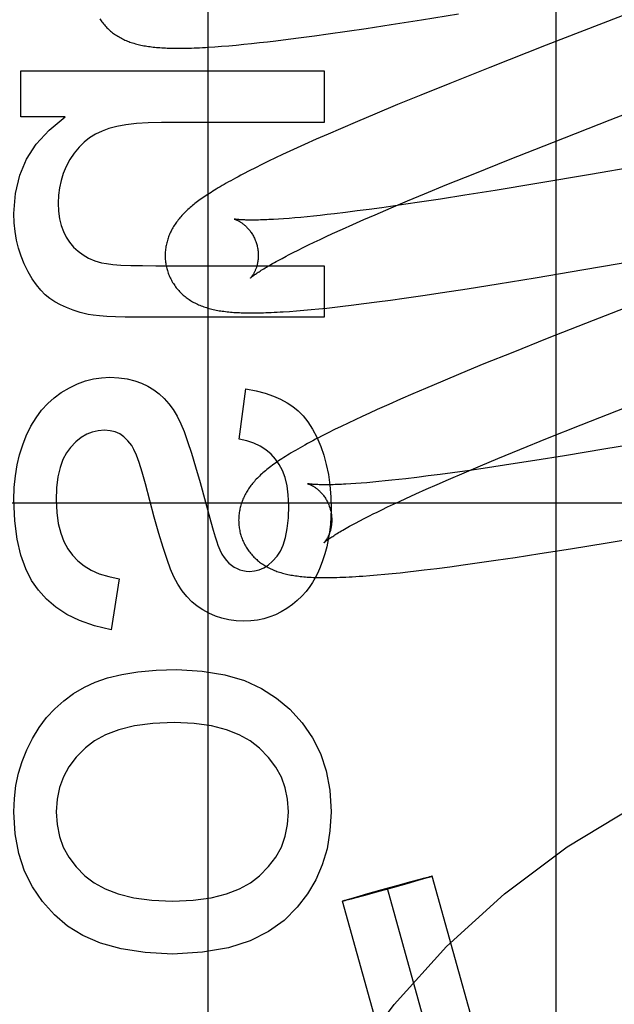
# Model space of a CAD drawing. Header units: inches. Extents: x 0 to 212, y 0 to 138.
# Tile 28 of 80: x 67.464 to 67.591, y 77.149 to 77.36. Entities that reach past the tile are written whole.
import ezdxf

# ---------------------------------------------------------------- set-up
doc = ezdxf.new("R2010")
doc.units = ezdxf.units.IN
doc.header["$LTSCALE"] = 11.6875
doc.header["$MEASUREMENT"] = 0
doc.linetypes.add('HIDDEN', pattern=[0.2, 0.1, -0.1])
doc.layers.add('DEFAULT_2', color=8, linetype='HIDDEN')
doc.layers.add('MAIN_DOOR_ASSEMBLY', color=7, linetype='CONTINUOUS')

msp = doc.modelspace()

# ---------------------------------------------------------------- linework, layer by layer
at = {"layer": 'DEFAULT_2', "color": 8, "linetype": 'HIDDEN'}
for p, q in [((67.57878, 76.95186), (67.57878, 77.55667)), ((67.61643, 77.36996), (67.57664, 77.35454)), ((67.54329, 77.35897), (67.54987, 77.36002)), ((67.54987, 77.36002), (67.55777, 77.36131)), ((67.52982, 77.35697), (67.53384, 77.35755)), ((67.53384, 77.35755), (67.53797, 77.35816)), ((67.53797, 77.35816), (67.54329, 77.35897)), ((67.51675, 77.35528), (67.51852, 77.35549)), ((67.51852, 77.35549), (67.52123, 77.35582)), ((67.52123, 77.35582), (67.52402, 77.35618)), ((67.52402, 77.35618), (67.52688, 77.35656)), ((67.52688, 77.35656), (67.52982, 77.35697)), ((67.50544, 77.3542), (67.5069, 77.35431)), ((67.5069, 77.35431), (67.50845, 77.35444)), ((67.50845, 77.35444), (67.51005, 77.35458)), ((67.51005, 77.35458), (67.51167, 77.35474)), ((67.51167, 77.35474), (67.51333, 77.35491)), ((67.51333, 77.35491), (67.51502, 77.35509)), ((67.51502, 77.35509), (67.51675, 77.35528)), ((67.57664, 77.35454), (67.56452, 77.34977)), ((67.59033, 77.33851), (67.62676, 77.35262)), ((67.56452, 77.34977), (67.55595, 77.34636)), ((67.46376, 77.33914), (67.46376, 77.34903)), ((67.46376, 77.34903), (67.52896, 77.34903)), ((67.52896, 77.34903), (67.52896, 77.33798)), ((67.55595, 77.34636), (67.54973, 77.34385)), ((67.54973, 77.34385), (67.5447, 77.34179)), ((67.5447, 77.34179), (67.53983, 77.33977)), ((67.47334, 77.33914), (67.46376, 77.33914)), ((67.53983, 77.33977), (67.53607, 77.33818)), ((67.57817, 77.33376), (67.59033, 77.33851)), ((67.52896, 77.33798), (67.49402, 77.33798)), ((67.53243, 77.33663), (67.52978, 77.33548)), ((67.53607, 77.33818), (67.53243, 77.33663)), ((67.52721, 77.33435), (67.52472, 77.33323)), ((67.52978, 77.33548), (67.52721, 77.33435)), ((67.5231, 77.3325), (67.52153, 77.33178)), ((67.52472, 77.33323), (67.5231, 77.3325)), ((67.56851, 77.32995), (67.57817, 77.33376)), ((67.51849, 77.33035), (67.51701, 77.32964)), ((67.51999, 77.33106), (67.51849, 77.33035)), ((67.52153, 77.33178), (67.51999, 77.33106)), ((67.51416, 77.32824), (67.51283, 77.32757)), ((67.51555, 77.32894), (67.51416, 77.32824)), ((67.51701, 77.32964), (67.51555, 77.32894)), ((67.56126, 77.32705), (67.56851, 77.32995)), ((67.60264, 77.32969), (67.58613, 77.32682)), ((67.51283, 77.32757), (67.5116, 77.32694)), ((67.55529, 77.32462), (67.56126, 77.32705)), ((67.58613, 77.32682), (67.57459, 77.32486)), ((67.55051, 77.32266), (67.55529, 77.32462)), ((67.57459, 77.32486), (67.56564, 77.32338)), ((67.54683, 77.32112), (67.55051, 77.32266)), ((67.55916, 77.32234), (67.55394, 77.32153)), ((67.56564, 77.32338), (67.55916, 77.32234)), ((67.54132, 77.31968), (67.53863, 77.31931)), ((67.5399, 77.31817), (67.54329, 77.31963)), ((67.54504, 77.3202), (67.54132, 77.31968)), ((67.54329, 77.31963), (67.54683, 77.32112)), ((67.54892, 77.32077), (67.54504, 77.3202)), ((67.55394, 77.32153), (67.54892, 77.32077)), ((67.5214, 77.31739), (67.52023, 77.3173)), ((67.52263, 77.31749), (67.5214, 77.31739)), ((67.52392, 77.3176), (67.52263, 77.31749)), ((67.52525, 77.31773), (67.52392, 77.3176)), ((67.52665, 77.31787), (67.52525, 77.31773)), ((67.52809, 77.31802), (67.52665, 77.31787)), ((67.52958, 77.31819), (67.52809, 77.31802)), ((67.53112, 77.31836), (67.52958, 77.31819)), ((67.53352, 77.31865), (67.53112, 77.31836)), ((67.53603, 77.31897), (67.53352, 77.31865)), ((67.53863, 77.31931), (67.53603, 77.31897)), ((67.53746, 77.31712), (67.5399, 77.31817)), ((67.52023, 77.3173), (67.51911, 77.31722)), ((67.53288, 77.31508), (67.53512, 77.31608)), ((67.53512, 77.31608), (67.53746, 77.31712)), ((67.52807, 77.31286), (67.52938, 77.31348)), ((67.52938, 77.31348), (67.53075, 77.31411)), ((67.53075, 77.31411), (67.53288, 77.31508)), ((67.52332, 77.31057), (67.52443, 77.31112)), ((67.52443, 77.31112), (67.52559, 77.31168)), ((67.52559, 77.31168), (67.5268, 77.31227)), ((67.5268, 77.31227), (67.52807, 77.31286)), ((67.52127, 77.30953), (67.52227, 77.31004)), ((67.52227, 77.31004), (67.52332, 77.31057)), ((67.58473, 77.30639), (67.60613, 77.3101)), ((67.4928, 77.30722), (67.52896, 77.30722)), ((67.52896, 77.30722), (67.52896, 77.29617)), ((67.57424, 77.30463), (67.58473, 77.30639)), ((67.55968, 77.30228), (67.5663, 77.30333)), ((67.5663, 77.30333), (67.57424, 77.30463)), ((67.6057, 77.3029), (67.58668, 77.29549)), ((67.54611, 77.30025), (67.55016, 77.30083)), ((67.55016, 77.30083), (67.55432, 77.30145)), ((67.55432, 77.30145), (67.55968, 77.30228)), ((67.5312, 77.29834), (67.53294, 77.29854)), ((67.53294, 77.29854), (67.53472, 77.29875)), ((67.53472, 77.29875), (67.53745, 77.29909)), ((67.53745, 77.29909), (67.54027, 77.29945)), ((67.54027, 77.29945), (67.54315, 77.29984)), ((67.54315, 77.29984), (67.54611, 77.30025)), ((67.52152, 77.29743), (67.523, 77.29755)), ((67.523, 77.29755), (67.52456, 77.29768)), ((67.52456, 77.29768), (67.52617, 77.29782)), ((67.52617, 77.29782), (67.52782, 77.29798)), ((67.52782, 77.29798), (67.5295, 77.29815)), ((67.5295, 77.29815), (67.5312, 77.29834)), ((67.52896, 77.29617), (67.48856, 77.29617)), ((67.58668, 77.29549), (67.57685, 77.29161)), ((67.57685, 77.29161), (67.56943, 77.28864)), ((67.56943, 77.28864), (67.56326, 77.28614)), ((67.56326, 77.28614), (67.5583, 77.28409)), ((67.5583, 77.28409), (67.55445, 77.28249)), ((67.55445, 77.28249), (67.55071, 77.28091)), ((67.51066, 77.27002), (67.51214, 77.28082)), ((67.548, 77.27974), (67.54535, 77.27859)), ((67.55071, 77.28091), (67.548, 77.27974)), ((67.54279, 77.27746), (67.5403, 77.27635)), ((67.54535, 77.27859), (67.54279, 77.27746)), ((67.53868, 77.27561), (67.53711, 77.27489)), ((67.5403, 77.27635), (67.53868, 77.27561)), ((67.58416, 77.2731), (67.59381, 77.27691)), ((67.53407, 77.27347), (67.53261, 77.27276)), ((67.53557, 77.27417), (67.53407, 77.27347)), ((67.53711, 77.27489), (67.53557, 77.27417)), ((67.57693, 77.27021), (67.58416, 77.2731)), ((67.52976, 77.27136), (67.52839, 77.27066)), ((67.53117, 77.27206), (67.52976, 77.27136)), ((67.53261, 77.27276), (67.53117, 77.27206)), ((67.57097, 77.26779), (67.57693, 77.27021)), ((67.59973, 77.26966), (67.58944, 77.26791)), ((67.5662, 77.26583), (67.57097, 77.26779)), ((67.58944, 77.26791), (67.58057, 77.26645)), ((67.56253, 77.2643), (67.5662, 77.26583)), ((67.569, 77.26462), (67.56402, 77.26388)), ((67.57416, 77.26543), (67.569, 77.26462)), ((67.58057, 77.26645), (67.57416, 77.26543)), ((67.55386, 77.26244), (67.55129, 77.26211)), ((67.55652, 77.2628), (67.55386, 77.26244)), ((67.55562, 77.26135), (67.559, 77.2628)), ((67.5602, 77.26332), (67.55652, 77.2628)), ((67.559, 77.2628), (67.56253, 77.2643)), ((67.56402, 77.26388), (67.5602, 77.26332)), ((67.50228, 77.26074), (67.50459, 77.2523)), ((67.53573, 77.26049), (67.53464, 77.26041)), ((67.53689, 77.26057), (67.53573, 77.26049)), ((67.5381, 77.26067), (67.53689, 77.26057)), ((67.53936, 77.26078), (67.5381, 77.26067)), ((67.54068, 77.2609), (67.53936, 77.26078)), ((67.54205, 77.26104), (67.54068, 77.2609)), ((67.54347, 77.26119), (67.54205, 77.26104)), ((67.54494, 77.26135), (67.54347, 77.26119)), ((67.54646, 77.26152), (67.54494, 77.26135)), ((67.54882, 77.2618), (67.54646, 77.26152)), ((67.55129, 77.26211), (67.54882, 77.2618)), ((67.55319, 77.2603), (67.55562, 77.26135)), ((67.54649, 77.2573), (67.54862, 77.25827)), ((67.54862, 77.25827), (67.55086, 77.25927)), ((67.55086, 77.25927), (67.55319, 77.2603)), ((67.92898, 77.25627), (67.42898, 77.25627)), ((67.54382, 77.25606), (67.54513, 77.25667)), ((67.54513, 77.25667), (67.54649, 77.2573)), ((67.54019, 77.25431), (67.54135, 77.25488)), ((67.54135, 77.25488), (67.54256, 77.25546)), ((67.54256, 77.25546), (67.54382, 77.25606)), ((67.53566, 77.252), (67.53657, 77.25248)), ((67.53657, 77.25248), (67.53753, 77.25298)), ((67.53753, 77.25298), (67.53855, 77.2535)), ((67.58185, 77.2465), (67.58975, 77.24779)), ((67.58975, 77.24779), (67.60019, 77.24954)), ((67.57526, 77.24545), (67.58185, 77.2465)), ((67.55882, 77.24303), (67.56176, 77.24344)), ((67.56176, 77.24344), (67.56579, 77.24402)), ((67.56579, 77.24402), (67.56993, 77.24463)), ((67.56993, 77.24463), (67.57526, 77.24545)), ((67.54357, 77.24119), (67.54523, 77.24136)), ((67.54523, 77.24136), (67.54692, 77.24154)), ((67.54692, 77.24154), (67.54866, 77.24174)), ((67.54866, 77.24174), (67.55043, 77.24195)), ((67.55043, 77.24195), (67.55315, 77.24228)), ((67.55315, 77.24228), (67.55595, 77.24264)), ((67.55595, 77.24264), (67.55882, 77.24303)), ((67.48494, 77.24006), (67.48322, 77.22913)), ((67.53877, 77.24075), (67.54035, 77.24088)), ((67.54035, 77.24088), (67.54195, 77.24103)), ((67.54195, 77.24103), (67.54357, 77.24119)), ((67.55028, 77.1758), (67.55087, 77.17595)), ((67.55111, 77.1759), (67.55057, 77.17574)), ((67.55087, 77.17595), (67.55127, 77.17605)), ((67.55138, 77.17598), (67.55111, 77.1759)), ((67.55127, 77.17605), (67.55152, 77.17611)), ((67.55161, 77.17605), (67.55138, 77.17598)), ((67.55152, 77.17611), (67.55166, 77.17615)), ((67.55175, 77.1761), (67.55161, 77.17605)), ((67.55186, 77.17613), (67.55175, 77.1761)), ((67.59098, 77.03655), (67.55214, 77.17624)), ((67.54362, 77.17375), (67.54019, 77.1728)), ((67.5414, 77.17338), (67.54483, 77.17433)), ((67.54672, 77.17462), (67.54362, 77.17375)), ((67.54483, 77.17433), (67.54761, 77.17509)), ((67.54837, 77.17509), (67.54672, 77.17462)), ((67.54761, 77.17509), (67.5493, 77.17554)), ((67.54979, 77.1755), (67.54837, 77.17509)), ((67.5493, 77.17554), (67.55028, 77.1758)), ((67.55057, 77.17574), (67.54979, 77.1755)), ((67.53445, 77.17139), (67.53523, 77.17162)), ((67.53523, 77.17162), (67.53665, 77.17204)), ((67.53741, 77.17204), (67.53572, 77.17159)), ((67.53665, 77.17204), (67.5383, 77.17251)), ((67.54019, 77.1728), (67.53741, 77.17204)), ((67.5383, 77.17251), (67.5414, 77.17338)), ((67.58135, 77.03388), (67.54251, 77.17356)), ((67.57172, 77.0312), (67.53288, 77.17089)), ((67.53316, 77.171), (67.53327, 77.17103)), ((67.53327, 77.17103), (67.5334, 77.17108)), ((67.5335, 77.17102), (67.53336, 77.17098)), ((67.5334, 77.17108), (67.53364, 77.17115)), ((67.53375, 77.17108), (67.5335, 77.17102)), ((67.53364, 77.17115), (67.53391, 77.17123)), ((67.53415, 77.17118), (67.53375, 77.17108)), ((67.53391, 77.17123), (67.53445, 77.17139)), ((67.53473, 77.17133), (67.53415, 77.17118)), ((67.53572, 77.17159), (67.53473, 77.17133))]:
    msp.add_line(p, q, dxfattribs=at)
for points in [[(67.48074, 77.36021), (67.48089, 77.35998), (67.48105, 77.35975), (67.48121, 77.35953), (67.48137, 77.35931), (67.48155, 77.3591), (67.48172, 77.35889), (67.4819, 77.35869), (67.48209, 77.35849), (67.48227, 77.35829), (67.48247, 77.3581), (67.48266, 77.35792), (67.48286, 77.35774), (67.48307, 77.35756), (67.48328, 77.35739), (67.48349, 77.35723), (67.4837, 77.35707), (67.48393, 77.35691), (67.48415, 77.35675), (67.48439, 77.3566), (67.48462, 77.35645), (67.48487, 77.35631), (67.48511, 77.35617), (67.48537, 77.35604), (67.48562, 77.35591), (67.48588, 77.35578), (67.48614, 77.35566), (67.48641, 77.35555), (67.48668, 77.35544), (67.48695, 77.35533), (67.48723, 77.35523), (67.48751, 77.35513), (67.4878, 77.35504), (67.48808, 77.35495), (67.48838, 77.35487), (67.48868, 77.35478), (67.48898, 77.35471), (67.48928, 77.35464), (67.48959, 77.35457), (67.4899, 77.3545), (67.49022, 77.35444), (67.49054, 77.35439), (67.49087, 77.35433), (67.4912, 77.35428), (67.49153, 77.35424), (67.49187, 77.35419), (67.49222, 77.35415), (67.49257, 77.35411), (67.49293, 77.35408), (67.49329, 77.35405), (67.49366, 77.35402), (67.49404, 77.354), (67.49443, 77.35397), (67.49483, 77.35395), (67.49523, 77.35394), (67.49565, 77.35392), (67.49607, 77.35391), (67.49651, 77.3539), (67.49695, 77.3539), (67.49741, 77.35389), (67.49788, 77.35389), (67.49837, 77.3539), (67.49886, 77.3539), (67.49937, 77.35391), (67.4999, 77.35393), (67.50044, 77.35394), (67.501, 77.35396), (67.50158, 77.35398), (67.50217, 77.35401), (67.50279, 77.35404), (67.50342, 77.35408), (67.50407, 77.35411), (67.50544, 77.3542)], [(67.46229, 77.31845), (67.46263, 77.32275), (67.46354, 77.32665), (67.46499, 77.33011), (67.46707, 77.33329), (67.46986, 77.33631), (67.47334, 77.33914)], [(67.49402, 77.33798), (67.49116, 77.33791), (67.48861, 77.33775), (67.48636, 77.33747), (67.48441, 77.33711), (67.4827, 77.33666), (67.48126, 77.33613)], [(67.48126, 77.33613), (67.47985, 77.33546), (67.47855, 77.33465), (67.47737, 77.33373), (67.47629, 77.33266), (67.47527, 77.33141), (67.47433, 77.32999)], [(67.47433, 77.32999), (67.47355, 77.32851), (67.47291, 77.32701), (67.47243, 77.32551), (67.47208, 77.32397), (67.47187, 77.32235), (67.4718, 77.32066)], [(67.5116, 77.32694), (67.51101, 77.32663), (67.51045, 77.32633), (67.5099, 77.32604), (67.50938, 77.32575), (67.50887, 77.32547), (67.50838, 77.3252), (67.50791, 77.32493), (67.50745, 77.32467), (67.50701, 77.32442), (67.50658, 77.32417), (67.50617, 77.32392), (67.50577, 77.32368), (67.50538, 77.32344), (67.505, 77.32321), (67.50464, 77.32297), (67.50428, 77.32275), (67.50393, 77.32252), (67.5036, 77.3223), (67.50327, 77.32208), (67.50295, 77.32186), (67.50264, 77.32164), (67.50233, 77.32142), (67.50204, 77.32121), (67.50175, 77.32099), (67.50147, 77.32078), (67.50119, 77.32057), (67.50093, 77.32036), (67.50066, 77.32014), (67.50041, 77.31993), (67.50016, 77.31972)], [(67.4718, 77.32066), (67.47189, 77.31892), (67.47211, 77.31731), (67.47247, 77.31587), (67.47295, 77.31456), (67.47354, 77.31337), (67.47424, 77.3123)], [(67.50016, 77.31972), (67.49991, 77.3195), (67.49967, 77.31929), (67.49944, 77.31907), (67.49921, 77.31885), (67.49899, 77.31863), (67.49877, 77.31841), (67.49856, 77.31819), (67.49835, 77.31797), (67.49815, 77.31774), (67.49795, 77.31751), (67.49776, 77.31728), (67.49758, 77.31705), (67.4974, 77.31682), (67.49723, 77.31659), (67.49706, 77.31635), (67.4969, 77.31612), (67.49674, 77.31588), (67.49659, 77.31563), (67.49644, 77.31539), (67.4963, 77.31514), (67.49617, 77.31489), (67.49604, 77.31465), (67.49592, 77.3144), (67.49581, 77.31415), (67.4957, 77.3139), (67.4956, 77.31365), (67.4955, 77.3134), (67.49541, 77.31314), (67.49533, 77.31289), (67.49525, 77.31263), (67.49518, 77.31237), (67.49511, 77.31211), (67.49505, 77.31185), (67.495, 77.31158), (67.49495, 77.31132), (67.4949, 77.31105), (67.49487, 77.31078), (67.49484, 77.3105), (67.49481, 77.31023), (67.4948, 77.30996), (67.49479, 77.30968), (67.49478, 77.30941), (67.49479, 77.30913), (67.4948, 77.30885), (67.49481, 77.30858), (67.49484, 77.3083), (67.49487, 77.30802), (67.49491, 77.30775), (67.49495, 77.30747), (67.495, 77.3072), (67.49506, 77.30692), (67.49513, 77.30665), (67.49519, 77.30642)], [(67.4645, 77.30765), (67.46384, 77.30928), (67.46329, 77.31097), (67.46286, 77.31272), (67.46255, 77.31455), (67.46236, 77.31646), (67.46229, 77.31845)], [(67.50962, 77.31724), (67.50961, 77.31725), (67.50959, 77.31725), (67.5096, 77.31725), (67.50961, 77.31724), (67.50964, 77.31724), (67.50967, 77.31723), (67.5097, 77.31722), (67.50975, 77.3172), (67.5098, 77.31719), (67.50985, 77.31716), (67.50991, 77.31714), (67.50998, 77.31711), (67.51005, 77.31708), (67.51013, 77.31705), (67.51021, 77.31701), (67.5103, 77.31697), (67.51039, 77.31693), (67.51048, 77.31688), (67.51058, 77.31683), (67.51068, 77.31677), (67.51078, 77.31671), (67.51089, 77.31665), (67.511, 77.31658), (67.51111, 77.3165), (67.51123, 77.31642), (67.51135, 77.31634), (67.51147, 77.31625), (67.51159, 77.31615), (67.51171, 77.31605), (67.51184, 77.31595), (67.51197, 77.31583), (67.5121, 77.31571), (67.51223, 77.31559), (67.51236, 77.31546), (67.51249, 77.31532), (67.51262, 77.31517), (67.51275, 77.31502), (67.51288, 77.31486), (67.51301, 77.3147), (67.51314, 77.31452), (67.51327, 77.31434), (67.51339, 77.31416), (67.51351, 77.31396), (67.51363, 77.31376), (67.51374, 77.31356), (67.51385, 77.31335), (67.51396, 77.31313), (67.51406, 77.31291), (67.51415, 77.31269), (67.51424, 77.31246), (67.51432, 77.31222), (67.5144, 77.31199), (67.51446, 77.31178)], [(67.51911, 77.31722), (67.51806, 77.31716), (67.51755, 77.31713), (67.51706, 77.31711), (67.51659, 77.31708), (67.51613, 77.31707), (67.51569, 77.31705), (67.51526, 77.31704), (67.51485, 77.31703), (67.51445, 77.31702), (67.51408, 77.31701), (67.51371, 77.31701), (67.51337, 77.31701), (67.51304, 77.31701), (67.51272, 77.31702), (67.51242, 77.31702), (67.51214, 77.31703), (67.51188, 77.31704), (67.51163, 77.31705), (67.51139, 77.31706), (67.51118, 77.31707), (67.51097, 77.31709), (67.51079, 77.3171), (67.51062, 77.31711), (67.51046, 77.31713), (67.51032, 77.31714), (67.51019, 77.31716), (67.51007, 77.31717), (67.50997, 77.31718), (67.50989, 77.3172), (67.50981, 77.31721), (67.50975, 77.31722), (67.5097, 77.31723), (67.50966, 77.31724), (67.50963, 77.31724), (67.50962, 77.31724)], [(67.47424, 77.3123), (67.47513, 77.31124), (67.4761, 77.31032), (67.47716, 77.30953), (67.47834, 77.30886), (67.47966, 77.30831), (67.48113, 77.30787)], [(67.51446, 77.31178), (67.51451, 77.31157), (67.51457, 77.31133), (67.51462, 77.31108), (67.51466, 77.31084), (67.5147, 77.3106), (67.51473, 77.31036), (67.51475, 77.31012), (67.51477, 77.30988), (67.51477, 77.30965), (67.51478, 77.30942), (67.51477, 77.30919), (67.51476, 77.30897), (67.51475, 77.30875), (67.51473, 77.30853), (67.5147, 77.30832), (67.51467, 77.30812), (67.51464, 77.30792), (67.5146, 77.30773), (67.51456, 77.30754), (67.51451, 77.30736), (67.51447, 77.30719), (67.51442, 77.30702), (67.51437, 77.30686), (67.51431, 77.3067), (67.51426, 77.30655), (67.5142, 77.30641), (67.51415, 77.30627), (67.51409, 77.30613), (67.51403, 77.30601), (67.51397, 77.30588), (67.51391, 77.30577), (67.51386, 77.30566), (67.5138, 77.30555), (67.51374, 77.30545), (67.51368, 77.30536), (67.51363, 77.30527), (67.51358, 77.30518), (67.51352, 77.3051), (67.51347, 77.30503), (67.51342, 77.30496), (67.51338, 77.3049), (67.51333, 77.30484), (67.51329, 77.30479), (67.51326, 77.30474), (67.51322, 77.3047), (67.51319, 77.30467), (67.51317, 77.30464), (67.51315, 77.30461), (67.51313, 77.3046), (67.51312, 77.30459), (67.51312, 77.30458)], [(67.51989, 77.3088), (67.52079, 77.30928), (67.52127, 77.30953)], [(67.47002, 77.30022), (67.46903, 77.30101), (67.46806, 77.30198), (67.46712, 77.30311), (67.46621, 77.30442), (67.46533, 77.30594), (67.4645, 77.30765)], [(67.48113, 77.30787), (67.48217, 77.30767), (67.48357, 77.30751), (67.48529, 77.30738), (67.48739, 77.30729), (67.4899, 77.30724), (67.4928, 77.30722)], [(67.51312, 77.30458), (67.51312, 77.30459), (67.51314, 77.30461), (67.51316, 77.30463), (67.51319, 77.30465), (67.51323, 77.30469), (67.51328, 77.30473), (67.51334, 77.30478), (67.51341, 77.30484), (67.51349, 77.3049), (67.51358, 77.30497), (67.51368, 77.30505), (67.5138, 77.30514), (67.51392, 77.30523), (67.51406, 77.30533), (67.51422, 77.30544), (67.51438, 77.30555), (67.51456, 77.30568), (67.51476, 77.30581), (67.51497, 77.30595), (67.51519, 77.30609), (67.51543, 77.30624), (67.51568, 77.3064), (67.51595, 77.30657), (67.51623, 77.30674), (67.51653, 77.30692), (67.51684, 77.3071), (67.51717, 77.3073), (67.51751, 77.30749), (67.51787, 77.3077), (67.51825, 77.30791), (67.51863, 77.30812), (67.51904, 77.30834), (67.51945, 77.30857), (67.51989, 77.3088)], [(67.49519, 77.30642), (67.49526, 77.30619), (67.49534, 77.30593), (67.49543, 77.30566), (67.49553, 77.3054), (67.49563, 77.30514), (67.49574, 77.30488), (67.49586, 77.30463), (67.49598, 77.30438), (67.49611, 77.30413), (67.49625, 77.30388), (67.49639, 77.30364), (67.49654, 77.30341), (67.49669, 77.30318), (67.49684, 77.30295), (67.49701, 77.30273), (67.49717, 77.30251), (67.49735, 77.3023), (67.49752, 77.30209), (67.4977, 77.30188), (67.49789, 77.30168), (67.49808, 77.30149), (67.49827, 77.3013), (67.49847, 77.30111), (67.49867, 77.30093), (67.49888, 77.30076), (67.49909, 77.30059), (67.4993, 77.30042), (67.49952, 77.30026), (67.49974, 77.3001), (67.49997, 77.29995), (67.5002, 77.29979), (67.50044, 77.29965), (67.50069, 77.2995), (67.50093, 77.29936), (67.50119, 77.29923), (67.50144, 77.2991), (67.5017, 77.29898), (67.50197, 77.29886), (67.50223, 77.29874), (67.50251, 77.29863), (67.50278, 77.29853), (67.50306, 77.29842), (67.50334, 77.29833), (67.50363, 77.29823), (67.50392, 77.29815), (67.50422, 77.29806), (67.50452, 77.29798), (67.50482, 77.29791), (67.50512, 77.29783), (67.50544, 77.29777), (67.50575, 77.2977), (67.50607, 77.29764), (67.50639, 77.29758), (67.50672, 77.29753), (67.50705, 77.29748), (67.50739, 77.29744), (67.50773, 77.29739), (67.50808, 77.29735), (67.50844, 77.29732), (67.5088, 77.29728), (67.50916, 77.29725), (67.50954, 77.29722), (67.50992, 77.2972), (67.51032, 77.29718), (67.51072, 77.29716), (67.51113, 77.29714), (67.51155, 77.29713), (67.51198, 77.29712), (67.51242, 77.29711), (67.51287, 77.2971), (67.51333, 77.2971), (67.51381, 77.2971), (67.5143, 77.29711), (67.51481, 77.29711), (67.51533, 77.29713), (67.51587, 77.29714), (67.51642, 77.29716), (67.51699, 77.29718), (67.51758, 77.2972), (67.51819, 77.29723), (67.51881, 77.29726), (67.51946, 77.2973), (67.52012, 77.29734), (67.52152, 77.29743)], [(67.47824, 77.29679), (67.47655, 77.2972), (67.475, 77.29768), (67.47358, 77.29823), (67.47228, 77.29884), (67.47109, 77.2995), (67.47002, 77.30022)], [(67.48856, 77.29617), (67.48619, 77.29619), (67.48409, 77.29624), (67.48227, 77.29633), (67.48069, 77.29645), (67.47935, 77.2966), (67.47824, 77.29679)], [(67.47248, 77.28002), (67.47421, 77.28105), (67.47594, 77.28188), (67.47766, 77.2825), (67.47939, 77.28293), (67.48114, 77.28319), (67.48291, 77.28328)], [(67.48291, 77.28328), (67.48485, 77.28318), (67.48663, 77.28294), (67.48824, 77.28255), (67.48972, 77.28202), (67.49109, 77.28138), (67.49234, 77.2806)], [(67.46495, 77.27074), (67.46595, 77.27279), (67.46705, 77.27462), (67.46825, 77.27622), (67.46955, 77.27764), (67.47096, 77.27891), (67.47248, 77.28002)], [(67.49234, 77.2806), (67.49349, 77.27973), (67.49457, 77.27874), (67.49557, 77.27761), (67.4965, 77.27635), (67.49735, 77.27492), (67.49814, 77.27333)], [(67.51214, 77.28082), (67.5143, 77.28037), (67.51627, 77.27985), (67.51802, 77.27924), (67.51959, 77.27857), (67.52099, 77.27782), (67.5222, 77.27701)], [(67.5222, 77.27701), (67.52332, 77.27611), (67.5244, 77.275), (67.52544, 77.2737), (67.52643, 77.27218), (67.52736, 77.27042), (67.52822, 77.26842)], [(67.49814, 77.27333), (67.49883, 77.27164), (67.49959, 77.26953), (67.50042, 77.267), (67.50132, 77.26407), (67.50228, 77.26074)], [(67.48175, 77.27192), (67.48041, 77.27182), (67.47914, 77.27153), (67.47793, 77.27106), (67.47676, 77.27037), (67.4756, 77.26942), (67.47444, 77.26824)], [(67.48761, 77.26865), (67.4868, 77.26968), (67.48594, 77.2705), (67.48502, 77.27112), (67.48403, 77.27155), (67.48294, 77.27182), (67.48175, 77.27192)], [(67.46229, 77.257), (67.46238, 77.25964), (67.46261, 77.26213), (67.463, 77.26447), (67.46353, 77.26668), (67.46418, 77.26877), (67.46495, 77.27074)], [(67.5185, 77.2657), (67.51752, 77.26678), (67.51642, 77.26772), (67.51521, 77.26851), (67.51386, 77.26916), (67.51234, 77.26966), (67.51066, 77.27002)], [(67.52839, 77.27066), (67.52774, 77.27033), (67.5271, 77.26999), (67.52649, 77.26967), (67.5259, 77.26935), (67.52533, 77.26905), (67.52478, 77.26875), (67.52426, 77.26845), (67.52375, 77.26817), (67.52326, 77.26789), (67.52278, 77.26761), (67.52232, 77.26735), (67.52188, 77.26708), (67.52145, 77.26682), (67.52104, 77.26657), (67.52064, 77.26632), (67.52025, 77.26607), (67.51987, 77.26582), (67.5195, 77.26558), (67.51914, 77.26534), (67.5188, 77.26511), (67.51846, 77.26487), (67.51813, 77.26464), (67.51781, 77.2644), (67.5175, 77.26417), (67.5172, 77.26394), (67.5169, 77.26371), (67.51661, 77.26348), (67.51633, 77.26325), (67.51606, 77.26302)], [(67.47444, 77.26824), (67.47357, 77.26706), (67.47284, 77.26562), (67.47222, 77.26392), (67.47176, 77.26192), (67.47148, 77.25959), (67.47137, 77.25694)], [(67.49057, 77.2604), (67.48985, 77.26295), (67.4892, 77.26499), (67.48862, 77.26659), (67.48809, 77.26782), (67.48761, 77.26865)], [(67.52822, 77.26842), (67.52886, 77.26657), (67.52939, 77.26458), (67.52983, 77.26243), (67.53016, 77.26012), (67.53035, 77.25763), (67.53043, 77.25497)], [(67.52134, 77.25577), (67.52123, 77.25803), (67.52097, 77.26003), (67.52053, 77.26177), (67.51996, 77.26329), (67.51929, 77.2646), (67.5185, 77.2657)], [(67.51606, 77.26302), (67.51579, 77.26279), (67.51554, 77.26256), (67.51529, 77.26233), (67.51504, 77.2621), (67.5148, 77.26187), (67.51458, 77.26164), (67.51436, 77.26141), (67.51415, 77.26118), (67.51395, 77.26096), (67.51375, 77.26073), (67.51356, 77.26051), (67.51338, 77.26028), (67.5132, 77.26005), (67.51303, 77.25982), (67.51286, 77.25958), (67.5127, 77.25934), (67.51254, 77.2591), (67.51239, 77.25886), (67.51224, 77.25861), (67.5121, 77.25836), (67.51197, 77.25812), (67.51184, 77.25787), (67.51172, 77.25762), (67.5116, 77.25737), (67.5115, 77.25712), (67.51139, 77.25687), (67.5113, 77.25662), (67.51121, 77.25636), (67.51112, 77.25611), (67.51104, 77.25585), (67.51097, 77.25559), (67.5109, 77.25533), (67.51084, 77.25507), (67.51079, 77.2548), (67.51074, 77.25453), (67.5107, 77.25426), (67.51066, 77.25399), (67.51063, 77.25372), (67.51061, 77.25345), (67.51059, 77.25317), (67.51058, 77.2529), (67.51057, 77.25262), (67.51058, 77.25234), (67.51059, 77.25207), (67.5106, 77.25179), (67.51063, 77.25151), (67.51066, 77.25123), (67.5107, 77.25096), (67.51074, 77.25068), (67.51079, 77.25041), (67.51085, 77.25013), (67.51092, 77.24986), (67.51098, 77.24963)], [(67.49666, 77.24049), (67.49595, 77.24212), (67.49518, 77.24421), (67.49434, 77.24673), (67.49342, 77.24974), (67.49243, 77.25329), (67.49057, 77.2604)], [(67.5254, 77.26046), (67.52539, 77.26046), (67.52538, 77.26046), (67.52539, 77.26046), (67.52541, 77.26045), (67.52543, 77.26044), (67.52547, 77.26043), (67.5255, 77.26042), (67.52555, 77.26041), (67.5256, 77.26039), (67.52566, 77.26037), (67.52572, 77.26034), (67.52579, 77.26032), (67.52586, 77.26029), (67.52594, 77.26025), (67.52602, 77.26021), (67.52611, 77.26017), (67.5262, 77.26013), (67.52629, 77.26008), (67.52639, 77.26003), (67.52649, 77.25997), (67.52659, 77.25991), (67.5267, 77.25984), (67.52681, 77.25977), (67.52692, 77.2597), (67.52704, 77.25962), (67.52716, 77.25953), (67.52728, 77.25944), (67.5274, 77.25935), (67.52752, 77.25925), (67.52765, 77.25914), (67.52778, 77.25903), (67.5279, 77.25891), (67.52803, 77.25878), (67.52816, 77.25865), (67.52829, 77.25851), (67.52842, 77.25837), (67.52856, 77.25822), (67.52869, 77.25806), (67.52881, 77.25789), (67.52894, 77.25772), (67.52907, 77.25754), (67.52919, 77.25735), (67.52931, 77.25716), (67.52943, 77.25696), (67.52954, 77.25676), (67.52965, 77.25655), (67.52975, 77.25633), (67.52985, 77.25611), (67.52994, 77.25589), (67.53003, 77.25566), (67.53011, 77.25543), (67.53019, 77.25519), (67.53025, 77.25499)], [(67.53464, 77.26041), (67.53361, 77.26035), (67.53311, 77.26033), (67.53263, 77.2603), (67.53217, 77.26028), (67.53172, 77.26027), (67.53129, 77.26025), (67.53087, 77.26024), (67.53047, 77.26023), (67.53008, 77.26023), (67.52971, 77.26022), (67.52936, 77.26022), (67.52902, 77.26022), (67.5287, 77.26022), (67.52839, 77.26023), (67.5281, 77.26023), (67.52783, 77.26024), (67.52757, 77.26025), (67.52733, 77.26026), (67.5271, 77.26027), (67.52689, 77.26029), (67.52669, 77.2603), (67.52651, 77.26031), (67.52635, 77.26033), (67.5262, 77.26034), (67.52606, 77.26036), (67.52594, 77.26037), (67.52583, 77.26038), (67.52573, 77.2604), (67.52565, 77.26041), (67.52558, 77.26042), (67.52552, 77.26043), (67.52547, 77.26044), (67.52544, 77.26045), (67.52541, 77.26045), (67.5254, 77.26046)], [(67.46755, 77.23759), (67.46608, 77.23966), (67.46483, 77.24218), (67.46378, 77.2451), (67.46298, 77.24852), (67.46249, 77.25249), (67.46229, 77.257)], [(67.47137, 77.25694), (67.4715, 77.25429), (67.47183, 77.25193), (67.47235, 77.24987), (67.47305, 77.24808), (67.47388, 77.2465), (67.47487, 77.24515)], [(67.51882, 77.24491), (67.51952, 77.24596), (67.52012, 77.24729), (67.52063, 77.2489), (67.52101, 77.25083), (67.52125, 77.25313), (67.52134, 77.25577)], [(67.53025, 77.25499), (67.5303, 77.25478), (67.53036, 77.25454), (67.53041, 77.2543), (67.53045, 77.25405), (67.53049, 77.25381), (67.53052, 77.25357), (67.53054, 77.25333), (67.53056, 77.25309), (67.53057, 77.25286), (67.53057, 77.25263), (67.53056, 77.2524), (67.53055, 77.25218), (67.53054, 77.25196), (67.53052, 77.25174), (67.53049, 77.25153), (67.53046, 77.25133), (67.53043, 77.25113), (67.53039, 77.25094), (67.53035, 77.25075), (67.53031, 77.25057), (67.53026, 77.2504), (67.53021, 77.25023), (67.53016, 77.25007), (67.53011, 77.24991), (67.53005, 77.24976), (67.53, 77.24962), (67.52994, 77.24948), (67.52988, 77.24934), (67.52982, 77.24921), (67.52976, 77.24909), (67.5297, 77.24897), (67.52965, 77.24886), (67.52959, 77.24876), (67.52953, 77.24866), (67.52948, 77.24856), (67.52942, 77.24848), (67.52937, 77.24839), (67.52932, 77.24831), (67.52926, 77.24824), (67.52922, 77.24817), (67.52917, 77.24811), (67.52913, 77.24805), (67.52908, 77.248), (67.52905, 77.24795), (67.52901, 77.24791), (67.52898, 77.24788), (67.52896, 77.24785), (67.52894, 77.24782), (67.52892, 77.24781), (67.52891, 77.2478), (67.52891, 77.24779)], [(67.53043, 77.25497), (67.53039, 77.25331), (67.53028, 77.25167), (67.53009, 77.25007), (67.52982, 77.24849), (67.52949, 77.24693), (67.52908, 77.2454)], [(67.53855, 77.2535), (67.53963, 77.25404), (67.54019, 77.25431)], [(67.50459, 77.2523), (67.5051, 77.25049), (67.50553, 77.24904), (67.50586, 77.24796), (67.50611, 77.24724)], [(67.52891, 77.24779), (67.52892, 77.2478), (67.52893, 77.24781), (67.52895, 77.24784), (67.52898, 77.24786), (67.52902, 77.2479), (67.52907, 77.24794), (67.52913, 77.24799), (67.5292, 77.24805), (67.52928, 77.24811), (67.52937, 77.24818), (67.52947, 77.24826), (67.52959, 77.24835), (67.52972, 77.24844), (67.52985, 77.24854), (67.53001, 77.24865), (67.53017, 77.24876), (67.53035, 77.24889), (67.53055, 77.24902), (67.53076, 77.24915), (67.53098, 77.2493), (67.53122, 77.24945), (67.53147, 77.24961), (67.53174, 77.24977), (67.53202, 77.24995), (67.53232, 77.25012), (67.53263, 77.25031), (67.53295, 77.2505), (67.5333, 77.2507), (67.53365, 77.2509), (67.53402, 77.25111), (67.53441, 77.25132), (67.53481, 77.25154), (67.53523, 77.25177), (67.53566, 77.252)], [(67.51098, 77.24963), (67.51105, 77.2494), (67.51113, 77.24914), (67.51122, 77.24887), (67.51132, 77.24861), (67.51142, 77.24835), (67.51153, 77.2481), (67.51165, 77.24784), (67.51177, 77.24759), (67.5119, 77.24735), (67.51203, 77.2471), (67.51217, 77.24686), (67.51232, 77.24663), (67.51247, 77.2464), (67.51263, 77.24617), (67.51279, 77.24595), (67.51295, 77.24573), (67.51312, 77.24552), (67.5133, 77.24531), (67.51348, 77.24511), (67.51366, 77.24491), (67.51385, 77.24471), (67.51405, 77.24453), (67.51424, 77.24434), (67.51444, 77.24416), (67.51465, 77.24399), (67.51485, 77.24382), (67.51507, 77.24365), (67.51528, 77.24349), (67.5155, 77.24333), (67.51573, 77.24317), (67.51596, 77.24302), (67.5162, 77.24288), (67.51644, 77.24273), (67.51669, 77.24259), (67.51694, 77.24246), (67.5172, 77.24233), (67.51745, 77.2422), (67.51772, 77.24208), (67.51798, 77.24197), (67.51825, 77.24186), (67.51852, 77.24175), (67.5188, 77.24165), (67.51908, 77.24155), (67.51937, 77.24146), (67.51966, 77.24137), (67.51995, 77.24129), (67.52025, 77.24121), (67.52055, 77.24113), (67.52085, 77.24106), (67.52116, 77.24099), (67.52147, 77.24092), (67.52179, 77.24086), (67.52211, 77.2408), (67.52244, 77.24075), (67.52277, 77.2407), (67.52311, 77.24065), (67.52346, 77.24061), (67.52381, 77.24057), (67.52417, 77.24053), (67.52454, 77.2405), (67.52492, 77.24046), (67.52531, 77.24043), (67.52571, 77.24041), (67.52612, 77.24038), (67.52655, 77.24036), (67.52699, 77.24035), (67.52745, 77.24033), (67.52792, 77.24032), (67.52841, 77.24032), (67.52891, 77.24031), (67.52942, 77.24031), (67.52996, 77.24031), (67.53051, 77.24032), (67.53109, 77.24033), (67.53168, 77.24035), (67.53229, 77.24037), (67.53293, 77.24039), (67.53359, 77.24042), (67.53427, 77.24045), (67.53498, 77.24049), (67.5357, 77.24054), (67.53645, 77.24058), (67.53721, 77.24064), (67.53877, 77.24075)], [(67.50611, 77.24724), (67.50654, 77.24624), (67.50699, 77.24536), (67.50747, 77.24461), (67.50797, 77.24396), (67.50849, 77.24341), (67.50903, 77.24296)], [(67.47487, 77.24515), (67.47603, 77.24391), (67.47738, 77.24282), (67.47889, 77.24189), (67.48063, 77.24112), (67.48265, 77.24051), (67.48494, 77.24006)], [(67.51293, 77.24165), (67.51398, 77.24173), (67.51499, 77.24198), (67.51596, 77.24239), (67.51691, 77.24299), (67.51787, 77.24384), (67.51882, 77.24491)], [(67.52908, 77.2454), (67.5286, 77.2439), (67.5281, 77.24254), (67.52757, 77.24132), (67.52702, 77.24023), (67.52646, 77.23925), (67.52589, 77.2384)], [(67.50903, 77.24296), (67.50962, 77.24255), (67.51023, 77.24223), (67.51085, 77.24198), (67.5115, 77.2418), (67.5122, 77.24169), (67.51293, 77.24165)], [(67.50287, 77.23337), (67.50164, 77.23419), (67.5005, 77.23514), (67.49943, 77.23623), (67.49843, 77.23748), (67.49751, 77.2389), (67.49666, 77.24049)], [(67.48322, 77.22913), (67.47959, 77.22999), (67.4764, 77.23107), (67.47368, 77.23239), (67.47133, 77.23393), (67.46928, 77.23566), (67.46755, 77.23759)], [(67.52589, 77.2384), (67.52506, 77.23732), (67.52415, 77.23631), (67.52317, 77.23537), (67.52211, 77.2345), (67.52094, 77.23369), (67.51969, 77.23294)], [(67.51164, 77.23097), (67.51002, 77.23105), (67.50846, 77.23125), (67.50698, 77.23158), (67.50557, 77.23205), (67.50419, 77.23264), (67.50287, 77.23337)], [(67.51969, 77.23294), (67.51851, 77.23235), (67.51727, 77.23187), (67.51598, 77.23148), (67.51461, 77.2312), (67.51317, 77.23103), (67.51164, 77.23097)], [(67.47745, 77.21679), (67.47973, 77.21786), (67.4824, 77.21877), (67.48545, 77.21953), (67.48892, 77.2201), (67.49287, 77.22045), (67.49728, 77.2206)], [(67.49728, 77.2206), (67.50276, 77.22026), (67.50761, 77.21947), (67.51179, 77.2182), (67.51545, 77.21652), (67.51873, 77.21447), (67.52157, 77.21205)], [(67.46628, 77.2058), (67.46772, 77.20814), (67.46932, 77.21026), (67.47107, 77.21217), (67.473, 77.21388), (67.47513, 77.21542), (67.47745, 77.21679)], [(67.52157, 77.21205), (67.52424, 77.20911), (67.52643, 77.20593), (67.52813, 77.20255), (67.52936, 77.19884), (67.53013, 77.19467), (67.53043, 77.19008)], [(67.49673, 77.20924), (67.49217, 77.20902), (67.4882, 77.2085), (67.48484, 77.20766), (67.482, 77.20656), (67.47959, 77.20526), (67.47765, 77.20376)], [(67.51502, 77.20371), (67.51305, 77.20525), (67.51068, 77.20656), (67.50794, 77.20767), (67.50473, 77.20851), (67.50099, 77.20902), (67.49673, 77.20924)], [(67.46229, 77.19008), (67.46241, 77.19293), (67.46274, 77.19567), (67.4633, 77.19831), (67.46408, 77.20087), (67.46507, 77.20337), (67.46628, 77.2058)], [(67.47765, 77.20376), (67.47568, 77.20178), (67.4741, 77.19971), (67.47292, 77.19758), (67.47208, 77.1953), (67.47156, 77.19279), (67.47137, 77.19008)], [(67.52128, 77.19008), (67.52109, 77.19275), (67.52058, 77.19523), (67.51975, 77.1975), (67.51857, 77.19964), (67.51699, 77.20172), (67.51502, 77.20371)], [(67.47105, 77.16791), (67.46843, 77.17078), (67.46628, 77.17394), (67.46459, 77.17733), (67.46336, 77.18109), (67.46259, 77.18536), (67.46229, 77.19008)], [(67.47137, 77.19008), (67.47157, 77.18731), (67.47208, 77.18475), (67.47291, 77.18244), (67.47409, 77.1803), (67.47564, 77.17825), (67.47756, 77.17631)], [(67.51508, 77.17633), (67.51701, 77.17828), (67.51856, 77.18035), (67.51974, 77.18249), (67.52057, 77.18479), (67.52109, 77.18733), (67.52128, 77.19008)], [(67.53043, 77.19008), (67.53018, 77.18594), (67.52955, 77.18213), (67.52854, 77.17867), (67.52714, 77.17548), (67.52535, 77.17244), (67.52317, 77.16959)], [(67.47756, 77.17631), (67.47951, 77.1748), (67.48191, 77.17351), (67.48472, 77.17242), (67.48803, 77.17159), (67.49192, 77.17108), (67.49636, 77.17087)], [(67.49636, 77.17087), (67.50078, 77.17108), (67.50466, 77.17159), (67.50795, 77.17242), (67.51075, 77.17351), (67.51313, 77.17481), (67.51508, 77.17633)], [(67.55166, 77.17615), (67.55179, 77.17618), (67.55184, 77.17619), (67.5519, 77.1762), (67.55194, 77.17621), (67.55198, 77.17622), (67.55202, 77.17623), (67.55205, 77.17624), (67.55208, 77.17624), (67.5521, 77.17624), (67.55212, 77.17625), (67.55213, 77.17625), (67.55214, 77.17625), (67.55214, 77.17624)], [(67.55214, 77.17624), (67.55214, 77.17624), (67.55214, 77.17624), (67.55212, 77.17623), (67.55211, 77.17622), (67.55209, 77.17621), (67.55206, 77.1762), (67.55203, 77.17619), (67.552, 77.17618), (67.55195, 77.17617), (67.55191, 77.17615), (67.55186, 77.17613)], [(67.52317, 77.16959), (67.52036, 77.16675), (67.51696, 77.16435), (67.51302, 77.16236), (67.50836, 77.16086), (67.50279, 77.15992), (67.49636, 77.15951)], [(67.53288, 77.17089), (67.53288, 77.17089), (67.53288, 77.17089), (67.53289, 77.1709), (67.53291, 77.17091), (67.53293, 77.17092), (67.53296, 77.17093), (67.53299, 77.17094), (67.53302, 77.17095), (67.53306, 77.17096), (67.53311, 77.17098), (67.53316, 77.171)], [(67.53336, 77.17098), (67.53323, 77.17095), (67.53318, 77.17094), (67.53312, 77.17093), (67.53308, 77.17092), (67.53304, 77.17091), (67.533, 77.1709), (67.53297, 77.17089), (67.53294, 77.17089), (67.53292, 77.17089), (67.5329, 77.17088), (67.53289, 77.17088), (67.53288, 77.17088), (67.53288, 77.17089)], [(67.49636, 77.15951), (67.49047, 77.15984), (67.4853, 77.16062), (67.48091, 77.16188), (67.47713, 77.16354), (67.47383, 77.16554), (67.47105, 77.16791)]]:
    msp.add_lwpolyline(points, dxfattribs=at)
msp.add_circle((67.67898, 77.03739), 0.175, dxfattribs=at)
at = {"layer": 'MAIN_DOOR_ASSEMBLY', "color": 8, "linetype": 'HIDDEN'}
msp.add_line((67.50398, 84.9926), (67.50398, 69.51594), dxfattribs=at)

doc.saveas('drawing.dxf')
